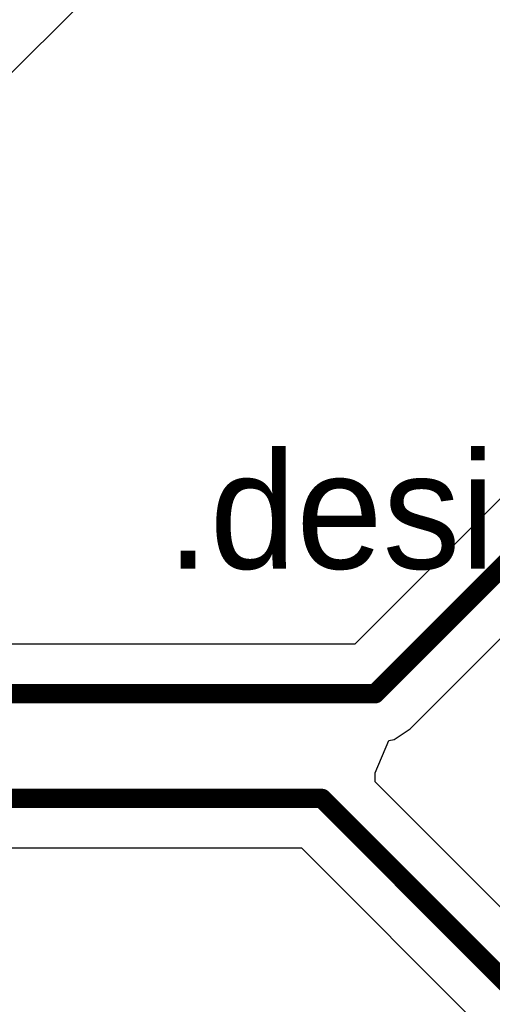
# Model space of a CAD drawing. Header units: millimetres. Extents: x 138 to 555, y 26 to 334.
# Tile 198 of 256: x 237.49 to 239.93, y 164.56 to 169.63. Entities that reach past the tile are written whole.
import ezdxf

# ---------------------------------------------------------------- set-up
doc = ezdxf.new("R2010")
doc.units = ezdxf.units.MM
doc.layers.add('BottomLayer', color=5, linetype='Continuous')
doc.layers.add('Mechanical27', color=56, linetype='Continuous')

msp = doc.modelspace()

# ---------------------------------------------------------------- linework, layer by layer
at = {"layer": 'BottomLayer'}
for p, q in [((237.103, 169.0077), (242.3405, 174.2452)), ((242.8234, 170.013), (239.2231, 166.4128)), ((239.5089, 165.9776), (243.1092, 169.5779)), ((239.2231, 166.4128), (236.5622, 166.4128)), ((239.4263, 165.9224), (239.5089, 165.9776)), ((239.3291, 165.7508), (239.3984, 165.9168)), ((239.3984, 165.9168), (239.4263, 165.9224)), ((239.3292, 165.7032), (239.3291, 165.7508)), ((242.6727, 162.3597), (239.3292, 165.7032)), ((235.0726, 165.3632), (238.9483, 165.3632)), ((238.9483, 165.3632), (242.3869, 161.9245))]:
    msp.add_line(p, q, dxfattribs=at)
at = {"layer": 'BottomLayer', "const_width": 0.1}
for points in [[(239.3287, 166.1579), (243.0036, 169.8328)], [(236.1276, 166.1579), (239.3287, 166.1579)], [(235.0726, 165.6181), (239.0538, 165.6181)], [(239.0538, 165.6181), (242.5672, 162.1048)]]:
    msp.add_lwpolyline(points, dxfattribs=at)
at = {"layer": 'BottomLayer', "const_width": 0.05}
for points in [[(239.3037, 166.1579, 1), (239.3537, 166.1579, 1)], [(239.3037, 166.1579, 1), (239.3537, 166.1579, 1)], [(239.0288, 165.6181, 1), (239.0788, 165.6181, 1)], [(239.0288, 165.6181, 1), (239.0788, 165.6181, 1)]]:
    msp.add_lwpolyline(points, format="xyb", close=True, dxfattribs=at)

# ---------------------------------------------------------------- texts
at = {"layer": 'Mechanical27'}
msp.add_text('.designator', height=0.599999, dxfattribs=at).set_placement((238.252, 166.8018))

doc.saveas('drawing.dxf')
